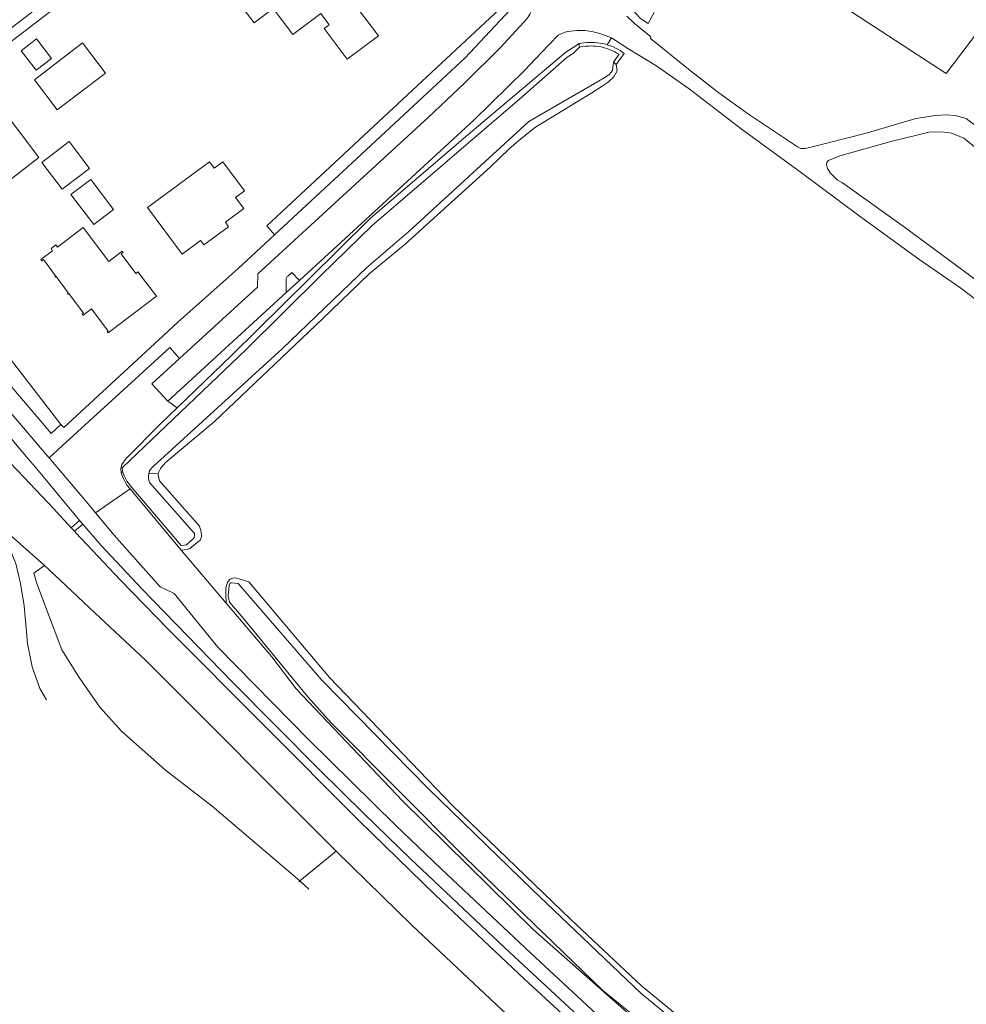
# Model space of a CAD drawing. Header units: metres. Extents: x 89888 to 94270, y 464165 to 468904.
# Tile 163 of 256: x 93017 to 93188, y 466042 to 466220. Entities that reach past the tile are written whole.
import ezdxf

# ---------------------------------------------------------------- set-up
doc = ezdxf.new("R2010")
doc.units = ezdxf.units.M
for name, color, linetype, lineweight in [('B_BEBOUWINGSGRENS_0', 251, 'CONTINUOUS', 13), ('G_GRENS_ALGEMEEN_0', 251, 'CONTINUOUS', 13), ('T_CULTUURGRENS_0', 251, 'CONTINUOUS', 13), ('T_HAAG_LIJN_0', 251, 'CONTINUOUS', 13), ('V_WEGGRENS_0', 251, 'CONTINUOUS', 13), ('W_KADEMUUR_30CM_LIJN_0', 251, 'CONTINUOUS', 13), ('W_WATERGRENS_0', 251, 'CONTINUOUS', 13)]:
    doc.layers.add(name, color=color, linetype=linetype, lineweight=lineweight)

# ---------------------------------------------------------------- blocks, each defined once
blk = doc.blocks.new('OGT_BLOK3_ACAD_1_FMEBLOCK18')
at = {"layer": 'V_WEGGRENS_0'}
blk.add_lwpolyline([(52.65, -55.42), (38.59, -43.93), (27.55, -34.53), (17.13, -25.59), (8.39, -17.93), (-0.39, -10.04), (-8.78, -2.44), (-27.18, 14.58), (-44.33, 30.8), (-52.67, 38.87), (-60.89, 46.98), (-76.58, 62.8), (-92.88, 79.59), (-100.29, 87.53), (-103.66, 91.4)], dxfattribs=at)

msp = doc.modelspace()

# ---------------------------------------------------------------- linework, layer by layer
at = {"layer": 'B_BEBOUWINGSGRENS_0'}
msp.add_line((93039.73, 466186.06), (93046, 466177.59), dxfattribs=at)
for points in [[(93081.57, 466217.19), (93069.66, 466233.04), (93068.81, 466232.41), (93067.04, 466234.77), (93068.82, 466236.11), (93065.77, 466240.17), (93055.54, 466232.49), (93059.4, 466227.34), (93055.42, 466224.35), (93059.05, 466219.52), (93062.53, 466222.13), (93066.07, 466217.42), (93071.16, 466221.24), (93072.68, 466219.21), (93071.76, 466218.51)], [(93071.76, 466218.51), (93075.93, 466212.95), (93081.57, 466217.19)], [(93019.27, 466209.2), (93023.38, 466203.77), (93032.14, 466210.42), (93027.97, 466215.91), (93019.27, 466209.2)], [(93020.06, 466195.11), (93012.81, 466204.67), (93004.84, 466198.64), (93005.74, 466197.44), (93000.57, 466193.53), (93003.59, 466189.54), (93006.86, 466192.02), (93007.41, 466191.3), (93009.5, 466191), (93010.21, 466191.55), (93012.1, 466189.06), (93020.06, 466195.11)], [(93025.52, 466198.01), (93020.58, 466194.25), (93024.28, 466189.39), (93029.22, 466193.16), (93025.52, 466198.01)], [(93046, 466177.59), (93049.35, 466180.08), (93049.93, 466179.28), (93054.43, 466182.59), (93053.85, 466183.39), (93057.2, 466185.87), (93055.7, 466187.91), (93057.3, 466189.09), (93053.39, 466194.37), (93051.8, 466193.19), (93050.94, 466194.35), (93039.73, 466186.06)], [(93030, 466182.98), (93033.59, 466185.7), (93029.46, 466191.17), (93025.86, 466188.44), (93030, 466182.98)], [(93041.35, 466169.99), (93037.99, 466174.41), (93037.64, 466174.14), (93034.98, 466177.65), (93035.33, 466177.92), (93035.17, 466178.14), (93032.74, 466176.29), (93028.08, 466182.44), (93023.41, 466178.91), (93023.12, 466179.3), (93022.25, 466178.64), (93022.54, 466178.25), (93020.42, 466176.65), (93020.59, 466176.43), (93020.86, 466176.64), (93023.07, 466173.71), (93022.95, 466173.62), (93023.07, 466173.46), (93023.19, 466173.55), (93025.38, 466170.63), (93025.26, 466170.54), (93025.38, 466170.38), (93025.5, 466170.47), (93028.15, 466166.94), (93027.88, 466166.74), (93028.03, 466166.53), (93029.58, 466167.69), (93032.58, 466163.69), (93032.45, 466163.59), (93032.62, 466163.36), (93041.35, 466169.99)]]:
    msp.add_lwpolyline(points, dxfattribs=at)
at = {"layer": 'G_GRENS_ALGEMEEN_0'}
msp.add_line((93138.31, 466240.51), (93184.48, 466210.38), dxfattribs=at)
msp.add_lwpolyline([(93019.56, 466210.94), (93022.33, 466213.08), (93019.59, 466216.64), (93016.81, 466214.5), (93019.56, 466210.94)], dxfattribs=at)
at = {"layer": 'T_CULTUURGRENS_0'}
for p, q in [((93035.27, 466138.1), (93034.98, 466138.12)), ((93041.69, 466137.78), (93040, 466137.86)), ((93036.58, 466135.09), (93030.33, 466130.73)), ((93045.85, 466123.99), (93036.58, 466135.09)), ((93045.85, 466123.99), (93054.02, 466114.33)), ((93067.37, 466064.01), (93073.91, 466069.39)), ((93067.18, 466063.85), (93067.37, 466064.01)), ((93069, 466062.53), (93067.37, 466064.01))]:
    msp.add_line(p, q, dxfattribs=at)
for points in [[(93062.75, 466181.14), (93061.36, 466182.73), (93107.02, 466225.37)], [(93107.21, 466223.85), (93097.31, 466213.22), (93076.84, 466194.17), (93062.75, 466181.14)], [(93124.7, 466212.01), (93124.88, 466210.85), (93124.22, 466209.75), (93123.23, 466208.77), (93122.16, 466208.07), (93120.24, 466206.89), (93110.08, 466200.64), (93108.3, 466199.24), (93107.03, 466198.24), (93105.25, 466196.63), (93101.87, 466193.45), (93086.42, 466179.45), (93079.91, 466174.04), (93071.4, 466165.81)], [(93071.4, 466165.81), (93051.82, 466147.22), (93042.95, 466139.78), (93042.09, 466138.79), (93041.73, 466138.07), (93041.69, 466137.78)], [(93034.98, 466138.12), (93034.92, 466138.72), (93035.07, 466139.47), (93035.87, 466140.61), (93042.21, 466146.97), (93045.12, 466149.78)], [(93036.58, 466135.09), (93036.07, 466135.7), (93035.26, 466137.12), (93034.99, 466138.04), (93034.98, 466138.12)], [(93041.69, 466137.78), (93041.67, 466137.61), (93041.89, 466136.53), (93049.18, 466128.34), (93049.45, 466127.26), (93049.51, 466126.43), (93049.32, 466125.86)], [(93049.32, 466125.86), (93048.36, 466125.05), (93047.4, 466124.27), (93046.94, 466124.09), (93045.85, 466123.99)], [(93021.07, 466121.17), (93019.13, 466119.8), (93019.63, 466118.1), (93020.75, 466115.05), (93024.21, 466105.9), (93027.32, 466100.86), (93031.07, 466095.52), (93035, 466091.18), (93042.98, 466084.08), (93051.48, 466077.57), (93067.37, 466064.01)], [(93054.02, 466114.33), (93053.95, 466115.99), (93053.93, 466117.16), (93054.24, 466118.16), (93054.69, 466118.68), (93055.2, 466118.91), (93055.77, 466118.92), (93058.1, 466118.2), (93072.69, 466100.86), (93094.92, 466077.77), (93116.43, 466057.03), (93129.28, 466045.02), (93147.26, 466030.17)], [(93133.24, 466034.37), (93109.66, 466055.19), (93085.92, 466078.5), (93066.7, 466098.81), (93062.25, 466104.62), (93054.02, 466114.33)]]:
    msp.add_lwpolyline(points, dxfattribs=at)
at = {"layer": 'T_HAAG_LIJN_0'}
msp.add_lwpolyline([(93184.48, 466210.38), (93197.4, 466227.47), (93213.87, 466250), (93224.43, 466264.43), (93239.71, 466285.08), (93250.51, 466297.16), (93264.79, 466313.83)], dxfattribs=at)
at = {"layer": 'V_WEGGRENS_0'}
for p, q in [((93123.02, 466215.57), (93123.8, 466216.86)), ((92987.91, 466193.37), (93024.05, 466146.77)), ((93067.26, 466172.86), (93064.86, 466170.68)), ((93064.86, 466170.68), (93043.39, 466150.96)), ((93024.27, 466142.86), (93043.8, 466160.73)), ((93043.8, 466160.73), (93045.55, 466158.73)), ((93043.39, 466150.96), (93045.12, 466149.78)), ((93024.05, 466146.77), (93022.25, 466145.09)), ((93021.92, 466140.72), (93024.27, 466142.86)), ((93029, 466132.34), (93021.92, 466140.72)), ((93030.33, 466130.73), (93029, 466132.34)), ((93026.6, 466130.3), (93027.43, 466129.34)), ((93013.37, 466127.99), (93021.07, 466121.17)), ((93027.43, 466129.34), (93025.9, 466128.04)), ((93025.9, 466128.04), (93026.49, 466127.4)), ((93027.99, 466128.69), (93026.49, 466127.4)), ((93027.43, 466129.34), (93027.99, 466128.69))]:
    msp.add_line(p, q, dxfattribs=at)
for points in [[(92982.63, 466187.13), (92982.54, 466187.43), (92982.47, 466187.73), (92982.42, 466188.04), (92982.4, 466188.35), (92982.39, 466188.66), (92982.41, 466188.97), (92982.46, 466189.28), (92982.52, 466189.59), (92982.61, 466189.88), (92982.72, 466190.18), (92982.86, 466190.46), (92983.01, 466190.73), (92983.18, 466190.99), (92983.38, 466191.23), (92983.58, 466191.47), (92993.14, 466201.86), (93000, 466207.13), (93055.85, 466250), (93063.96, 466256.23)], [(92987.91, 466193.37), (92994.07, 466199.91), (92995.09, 466200.84), (93000, 466204.61), (93008.71, 466211.29), (93013.43, 466214.97), (93059.15, 466250), (93059.27, 466250.09), (93065.91, 466255.2)], [(93045.55, 466158.73), (93059.64, 466171.62), (93059.73, 466174.04), (93090.68, 466202.46), (93097.24, 466208.65), (93103.65, 466215), (93107.96, 466219.66), (93108.21, 466219.93), (93108.45, 466220.21), (93108.66, 466220.51), (93108.85, 466220.82), (93109.03, 466221.14), (93109.18, 466221.47), (93109.31, 466221.81), (93109.42, 466222.16), (93109.51, 466222.52), (93109.57, 466222.88)], [(93129.32, 466218.32), (93127.94, 466219.46), (93126.63, 466220.73)], [(93115.43, 466217.84), (93114.8, 466217.64), (93114.19, 466217.29), (93111.12, 466214.2), (93108.15, 466211), (93098.85, 466201.92), (93067.26, 466172.86)], [(93123.8, 466216.86), (93121.7, 466217.62), (93120.26, 466218), (93119.02, 466218.15), (93117.58, 466218.17), (93115.91, 466218), (93115.43, 466217.84)], [(93190.24, 466200.57), (93188.13, 466202.18), (93186.14, 466202.74), (93184.46, 466202.87), (93182.57, 466202.75), (93178.98, 466202.2), (93170.22, 466199.62), (93162.59, 466197.69), (93158.96, 466196.8), (93158.13, 466196.8), (93157.54, 466197.05), (93148.64, 466202.99), (93143.25, 466206.87), (93138.08, 466210.92), (93130.89, 466216.73), (93130.98, 466217), (93129.32, 466218.32)], [(93045.12, 466149.78), (93055.03, 466159.33), (93068.99, 466173.07), (93080.15, 466184.13), (93097.77, 466199.26), (93115.58, 466214.24), (93117.52, 466215.5), (93117.92, 466215.78)], [(93123.8, 466216.86), (93126.76, 466214.9), (93131.85, 466211.8), (93137.9, 466207.61), (93147.35, 466200.34), (93158.01, 466192.56), (93168.74, 466184.58), (93179.54, 466176.69), (93187.13, 466171.43), (93194.98, 466165.48)], [(93165.68, 466190.55), (93176.93, 466182.54), (93192.89, 466170.7), (93205.18, 466162.6), (93210.64, 466170.03), (93212.82, 466173.24), (93216.8, 466178.33), (93203.89, 466186.1), (93193.67, 466193.79), (93187.66, 466198.67), (93185.52, 466199.57), (93183.72, 466199.81), (93181.37, 466199.72), (93174.71, 466198.11), (93165.19, 466195.47), (93163.17, 466194.57), (93162.87, 466194.25), (93162.8, 466193.85), (93162.95, 466193.16), (93163.44, 466192.34), (93164.8, 466191.06), (93165.68, 466190.55)], [(93022.25, 466145.09), (93020.38, 466147.32), (93000, 466171.24), (92985.09, 466188.75), (92985.1, 466189.06), (92985.11, 466189.22)], [(92982.63, 466187.13), (92982.74, 466186.87), (92982.85, 466186.62), (92982.99, 466186.38), (92983.14, 466186.15), (92983.31, 466185.92), (92983.49, 466185.71), (93000, 466166.38), (93021.76, 466140.91), (93021.92, 466140.72)], [(93062.75, 466181.14), (93056.09, 466174.97), (93045.23, 466165.27), (93043.55, 466163.73), (93042.56, 466162.81)], [(92989.35, 466174.21), (93000, 466161.76), (93015.39, 466143.77), (93015.52, 466143.62), (93018.13, 466140.53), (93019.38, 466139.05), (93026.6, 466130.3)], [(93064.86, 466170.68), (93064.86, 466172.92), (93064.85, 466173.06), (93064.87, 466173.19), (93064.91, 466173.33), (93064.97, 466173.45), (93065.05, 466173.56), (93065.15, 466173.66), (93065.89, 466174.27), (93067.26, 466172.86)], [(93025.9, 466128.04), (93022.72, 466131.51), (93017.36, 466137.16), (93016.1, 466138.48), (93015.96, 466138.63), (93000, 466155.71), (92985.84, 466170.87)], [(93042.56, 466162.81), (93024.54, 466146.22), (93024.05, 466146.77)], [(93045.55, 466158.73), (93040.53, 466154.13), (93043.39, 466150.96)], [(93121.04, 466039.94), (93109.2, 466050.92), (93092.94, 466066.2), (93084.65, 466074.14), (93076.68, 466081.95), (93068.99, 466089.59), (93052.51, 466106.39), (93044.59, 466116.08), (93042.03, 466117.34), (93036.48, 466123.53), (93033.67, 466126.66), (93030.33, 466130.73)], [(93021.42, 466096.86), (93020.23, 466098.9), (93018.83, 466102.79), (93018, 466107.03), (93017.37, 466113.89), (93016.74, 466117.91), (93015.89, 466121.52), (93014.9, 466123.88), (93013.35, 466126.22), (93012.33, 466127.03)], [(93026.49, 466127.4), (93026.74, 466127.13), (93034.77, 466118.61), (93043.49, 466109.63), (93078.12, 466074.88), (93091.95, 466061.42), (93108.08, 466046.2), (93121.74, 466033.62), (93138.93, 466018.12), (93158.11, 466001.49), (93167.2, 465993.93)], [(93021.07, 466121.17), (93021.88, 466120.46), (93030.22, 466112.53), (93039.27, 466104.14), (93073.91, 466069.39)], [(93073.91, 466069.39), (93087.73, 466055.92), (93103.87, 466040.71), (93113.66, 466031.7)]]:
    msp.add_lwpolyline(points, dxfattribs=at)
at = {"layer": 'W_KADEMUUR_30CM_LIJN_0'}
for p, q in [((93117.92, 466215.78), (93118.04, 466215.11)), ((93124.17, 466212.39), (93124.7, 466212.01))]:
    msp.add_line(p, q, dxfattribs=at)
for points in [[(93131.58, 466221.4), (93130.45, 466219.44), (93129.43, 466220.08), (93129.1, 466220.36), (93128.78, 466220.66), (93128.48, 466220.97), (93128.18, 466221.29), (93127.91, 466221.63), (93127.65, 466221.97), (93127.4, 466222.33), (93127.18, 466222.7), (93126.96, 466223.08)], [(93117.92, 466215.78), (93118.39, 466215.87), (93118.87, 466215.94), (93119.36, 466215.99), (93119.84, 466216.01), (93120.33, 466216.01), (93120.81, 466215.99), (93121.29, 466215.94), (93121.77, 466215.87)], [(93124.17, 466212.39), (93125.2, 466213.84), (93124.82, 466214.08), (93124.43, 466214.3), (93124.03, 466214.5), (93123.61, 466214.68), (93123.19, 466214.84), (93122.76, 466214.98), (93122.33, 466215.1), (93121.89, 466215.19), (93121.45, 466215.27), (93121, 466215.32), (93120.55, 466215.35), (93120.1, 466215.36), (93119.65, 466215.35), (93119.2, 466215.31), (93118.62, 466215.23), (93118.04, 466215.11)], [(93121.77, 466215.87), (93122.25, 466215.78), (93122.72, 466215.66), (93123.02, 466215.57)], [(93123.02, 466215.57), (93123.19, 466215.53), (93123.65, 466215.37), (93124.1, 466215.19), (93124.54, 466214.98), (93124.97, 466214.76), (93125.39, 466214.52), (93126.14, 466213.99), (93124.7, 466212.01)]]:
    msp.add_lwpolyline(points, dxfattribs=at)
at = {"layer": 'W_WATERGRENS_0'}
for points in [[(93118.04, 466215.11), (93116.85, 466214), (93115.78, 466213.32), (93107.62, 466206.11), (93080.44, 466182.83), (93071.22, 466173.83), (93057.59, 466160.33)], [(93040, 466137.86), (93040.11, 466138.41), (93040.75, 466139.12), (93064.11, 466160.43), (93079.51, 466175.18), (93087.11, 466181.75), (93108.85, 466201.66), (93121.15, 466208.81), (93122.79, 466209.78), (93123.43, 466210.18), (93123.98, 466210.9), (93124.17, 466212.39)], [(93057.59, 466160.33), (93035.14, 466138.9), (93035.18, 466138.36), (93035.27, 466138.1)], [(93035.27, 466138.1), (93035.49, 466137.46), (93036.01, 466136.46), (93036.88, 466135.3), (93045.84, 466124.79), (93046.36, 466124.9), (93046.82, 466124.93), (93047.58, 466125.65), (93047.95, 466125.97), (93048.17, 466126.26), (93048.25, 466126.63), (93048.25, 466126.97), (93040.12, 466136.22)], [(93040.12, 466136.22), (93039.92, 466136.9), (93039.91, 466137.44), (93040, 466137.86)], [(93155.64, 466021.81), (93129.17, 466043.65), (93109.43, 466062.43), (93090.62, 466080.77), (93071.31, 466100.4), (93056.16, 466117.95), (93054.93, 466118.02), (93054.78, 466118.02), (93054.53, 466117.59), (93054.45, 466116.87), (93054.38, 466115.62), (93054.57, 466114.56), (93056.8, 466111.94), (93068.8, 466097.39), (93073.04, 466092.64), (93097.31, 466068.26), (93122.17, 466044.23), (93154.52, 466017.92)]]:
    msp.add_lwpolyline(points, dxfattribs=at)

# ---------------------------------------------------------------- block references
at = {"layer": 'V_WEGGRENS_0'}
msp.add_blockref('OGT_BLOK3_ACAD_1_FMEBLOCK18', (93131.65, 466037.29), dxfattribs=at)

doc.saveas('drawing.dxf')
